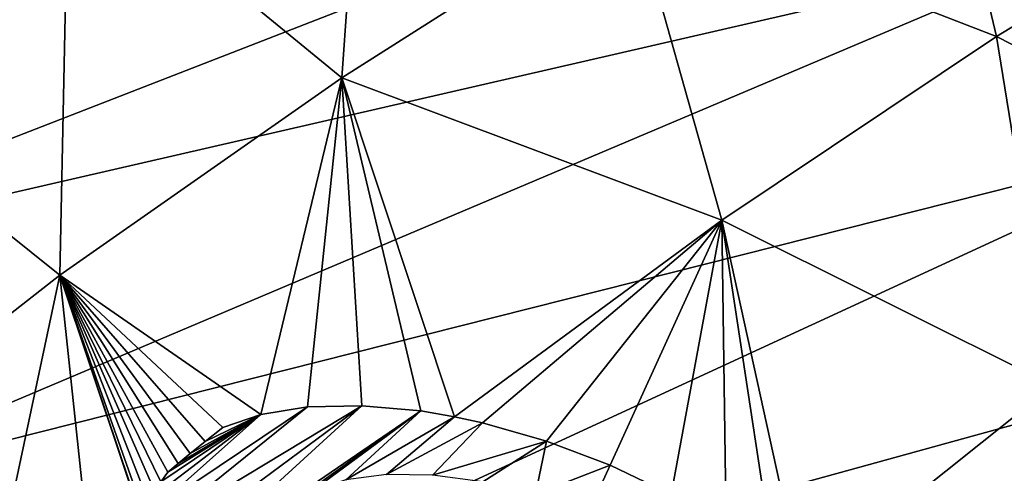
# Model space of a CAD drawing. Header units: metres. Extents: x -90 to 304, y -90 to 74.
# Tile 185 of 256: x 196.4 to 201.75, y 13.98 to 16.44. Entities that reach past the tile are written whole.
import ezdxf

# ---------------------------------------------------------------- set-up
doc = ezdxf.new("R2010")
doc.units = ezdxf.units.M
doc.layers.add('solid_21662050_350', color=7, linetype='CONTINUOUS')

msp = doc.modelspace()

# ---------------------------------------------------------------- linework, layer by layer
at = {"layer": 'solid_21662050_350'}
for points in [[(201.478729, 18.938572, 186.336472), (193.945862, 17.518572, 183.905106), (194.072083, 16.290812, 187.315338)], [(201.731796, 17.891121, 189.24588), (201.478729, 18.938572, 186.336472), (194.072083, 16.290812, 187.315338)], [(195.243927, 18.653633, 145.266541), (196.663208, 17.345339, 146.093903), (195.04776, 16.311098, 148.565399)], [(196.663208, 17.345339, 146.093903), (198.30278, 18.301991, 143.791138), (198.148682, 16.125916, 146.900696)], [(198.30278, 18.301991, 143.791138), (199.715591, 17.122034, 144.556381), (198.148682, 16.125916, 146.900696)], [(199.715591, 17.122034, 144.556381), (201.303543, 18.042074, 142.358398), (201.704544, 16.350216, 144.521545)], [(201.303543, 18.042074, 142.358398), (203.219864, 17.274538, 142.339752), (201.704544, 16.350216, 144.521545)], [(201.731796, 17.891121, 189.24588), (194.072083, 16.290812, 187.315338), (194.483124, 15.070224, 190.705658)], [(202.232681, 16.853954, 192.126709), (201.731796, 17.891121, 189.24588), (194.483124, 15.070224, 190.705658)], [(195.04776, 16.311098, 148.565399), (196.663208, 17.345339, 146.093903), (196.616791, 15.052708, 149.407089)], [(196.663208, 17.345339, 146.093903), (198.148682, 16.125916, 146.900696), (196.616791, 15.052708, 149.407089)], [(201.704544, 16.350216, 144.521545), (203.219864, 17.274538, 142.339752), (203.430923, 15.468019, 144.886948)], [(198.148682, 16.125916, 146.900696), (199.715591, 17.122034, 144.556381), (200.21376, 15.352461, 146.837296)], [(199.715591, 17.122034, 144.556381), (201.704544, 16.350216, 144.521545), (200.21376, 15.352461, 146.837296)], [(202.232681, 16.853954, 192.126709), (194.483124, 15.070224, 190.705658), (195.176437, 13.864376, 194.055023)], [(202.978134, 15.833789, 194.960327), (202.232681, 16.853954, 192.126709), (195.176437, 13.864376, 194.055023)], [(200.21376, 15.352461, 146.837296), (201.704544, 16.350216, 144.521545), (202.01355, 14.453268, 147.214157)], [(201.704544, 16.350216, 144.521545), (203.430923, 15.468019, 144.886948), (202.01355, 14.453268, 147.214157)], [(195.04776, 16.311098, 148.565399), (196.616791, 15.052708, 149.407089), (195.141647, 13.898304, 152.095978)], [(197.707901, 14.295648, 149.894882), (196.616791, 15.052708, 149.407089), (198.148682, 16.125916, 146.900696)], [(197.962555, 14.336637, 149.680573), (197.707901, 14.295648, 149.894882), (198.148682, 16.125916, 146.900696)], [(198.257019, 14.343452, 149.49649), (197.962555, 14.336637, 149.680573), (198.148682, 16.125916, 146.900696)], [(198.148682, 16.125916, 146.900696), (200.21376, 15.352461, 146.837296), (198.761047, 14.283375, 149.29509)], [(198.576721, 14.314635, 149.353928), (198.148682, 16.125916, 146.900696), (198.761047, 14.283375, 149.29509)], [(198.576721, 14.314635, 149.353928), (198.257019, 14.343452, 149.49649), (198.148682, 16.125916, 146.900696)], [(202.978134, 15.833789, 194.960327), (195.176437, 13.864376, 194.055023), (196.147705, 12.680747, 197.342682)], [(203.963333, 14.837231, 197.728378), (202.978134, 15.833789, 194.960327), (196.147705, 12.680747, 197.342682)], [(198.911942, 14.250459, 149.258713), (198.761047, 14.283375, 149.29509), (200.21376, 15.352461, 146.837296)], [(199.259811, 14.150938, 149.213196), (198.911942, 14.250459, 149.258713), (200.21376, 15.352461, 146.837296)], [(199.605545, 14.019353, 149.221497), (199.259811, 14.150938, 149.213196), (200.21376, 15.352461, 146.837296)], [(199.936996, 13.860247, 149.284103), (199.605545, 14.019353, 149.221497), (200.21376, 15.352461, 146.837296)], [(200.235641, 13.683726, 149.395844), (199.936996, 13.860247, 149.284103), (200.21376, 15.352461, 146.837296)], [(200.21376, 15.352461, 146.837296), (202.01355, 14.453268, 147.214157), (200.648926, 13.36377, 149.677185)], [(200.496094, 13.495517, 149.55069), (200.21376, 15.352461, 146.837296), (200.648926, 13.36377, 149.677185)], [(200.496094, 13.495517, 149.55069), (200.235641, 13.683726, 149.395844), (200.21376, 15.352461, 146.837296)], [(196.209229, 13.141698, 152.616074), (195.141647, 13.898304, 152.095978), (196.616791, 15.052708, 149.407089)], [(196.866501, 12.702034, 152.921799), (196.209229, 13.141698, 152.616074), (196.616791, 15.052708, 149.407089)], [(197.18454, 13.361697, 151.66925), (196.866501, 12.702034, 152.921799), (196.616791, 15.052708, 149.407089)], [(197.132706, 13.509392, 151.466461), (197.18454, 13.361697, 151.66925), (196.616791, 15.052708, 149.407089)], [(197.110809, 13.650136, 151.257736), (197.132706, 13.509392, 151.466461), (196.616791, 15.052708, 149.407089)], [(197.117294, 13.770096, 151.065506), (197.110809, 13.650136, 151.257736), (196.616791, 15.052708, 149.407089)], [(197.139206, 13.860821, 150.910355), (197.117294, 13.770096, 151.065506), (196.616791, 15.052708, 149.407089)], [(197.165222, 13.929345, 150.78775), (197.139206, 13.860821, 150.910355), (196.616791, 15.052708, 149.407089)], [(197.202881, 13.982439, 150.682373), (197.165222, 13.929345, 150.78775), (196.616791, 15.052708, 149.407089)], [(197.258743, 14.028958, 150.576385), (197.202881, 13.982439, 150.682373), (196.616791, 15.052708, 149.407089)], [(197.324722, 14.083652, 150.451797), (197.258743, 14.028958, 150.576385), (196.616791, 15.052708, 149.407089)], [(197.405182, 14.148218, 150.303467), (197.324722, 14.083652, 150.451797), (196.616791, 15.052708, 149.407089)], [(197.501129, 14.224361, 150.128281), (197.405182, 14.148218, 150.303467), (196.616791, 15.052708, 149.407089)], [(197.707901, 14.295648, 149.894882), (197.501129, 14.224361, 150.128281), (196.616791, 15.052708, 149.407089)], [(203.963333, 14.837231, 197.728378), (196.147705, 12.680747, 197.342682), (197.3909, 11.526676, 200.548233)], [(205.1819, 13.870732, 200.412933), (203.963333, 14.837231, 197.728378), (197.3909, 11.526676, 200.548233)], [(202.896011, 12.829415, 149.347763), (200.648926, 13.36377, 149.677185), (202.01355, 14.453268, 147.214157)], [(198.257019, 14.343452, 149.49649), (197.132706, 13.509392, 151.466461), (197.110809, 13.650136, 151.257736)], [(198.257019, 14.343452, 149.49649), (197.110809, 13.650136, 151.257736), (197.962555, 14.336637, 149.680573)], [(197.962555, 14.336637, 149.680573), (197.110809, 13.650136, 151.257736), (197.117294, 13.770096, 151.065506)], [(197.962555, 14.336637, 149.680573), (197.117294, 13.770096, 151.065506), (197.707901, 14.295648, 149.894882)], [(198.257019, 14.343452, 149.49649), (197.18454, 13.361697, 151.66925), (197.132706, 13.509392, 151.466461)], [(198.576721, 14.314635, 149.353928), (197.18454, 13.361697, 151.66925), (198.257019, 14.343452, 149.49649)], [(197.707901, 14.295648, 149.894882), (197.117294, 13.770096, 151.065506), (197.139206, 13.860821, 150.910355)], [(197.707901, 14.295648, 149.894882), (197.139206, 13.860821, 150.910355), (197.165222, 13.929345, 150.78775)], [(197.707901, 14.295648, 149.894882), (197.165222, 13.929345, 150.78775), (197.202881, 13.982439, 150.682373)], [(197.843903, 13.791907, 150.596725), (197.18454, 13.361697, 151.66925), (198.576721, 14.314635, 149.353928)], [(197.707901, 14.295648, 149.894882), (197.202881, 13.982439, 150.682373), (197.258743, 14.028958, 150.576385)], [(197.707901, 14.295648, 149.894882), (197.258743, 14.028958, 150.576385), (197.324722, 14.083652, 150.451797)], [(197.707901, 14.295648, 149.894882), (197.324722, 14.083652, 150.451797), (197.405182, 14.148218, 150.303467)], [(197.707901, 14.295648, 149.894882), (197.405182, 14.148218, 150.303467), (197.501129, 14.224361, 150.128281)], [(197.843903, 13.791907, 150.596725), (198.576721, 14.314635, 149.353928), (197.985931, 13.879511, 150.375687)], [(198.170425, 13.939533, 150.17337), (197.985931, 13.879511, 150.375687), (198.576721, 14.314635, 149.353928)], [(198.170425, 13.939533, 150.17337), (198.576721, 14.314635, 149.353928), (198.761047, 14.283375, 149.29509)], [(198.170425, 13.939533, 150.17337), (198.761047, 14.283375, 149.29509), (198.390915, 13.968858, 149.998535)], [(198.390915, 13.968858, 149.998535), (198.761047, 14.283375, 149.29509), (198.911942, 14.250459, 149.258713)], [(198.390915, 13.968858, 149.998535), (198.911942, 14.250459, 149.258713), (198.641296, 13.966013, 149.857269)], [(198.641296, 13.966013, 149.857269), (198.911942, 14.250459, 149.258713), (199.259811, 14.150938, 149.213196)], [(198.641296, 13.966013, 149.857269), (199.259811, 14.150938, 149.213196), (198.914139, 13.930277, 149.755447)], [(198.914139, 13.930277, 149.755447), (199.259811, 14.150938, 149.213196), (199.200333, 13.861991, 149.698273)], [(199.200333, 13.861991, 149.698273), (199.259811, 14.150938, 149.213196), (199.605545, 14.019353, 149.221497)], [(199.200333, 13.861991, 149.698273), (199.605545, 14.019353, 149.221497), (199.489166, 13.762962, 149.689621)], [(199.489166, 13.762962, 149.689621), (199.605545, 14.019353, 149.221497), (199.936996, 13.860247, 149.284103)]]:
    msp.add_3dface(points, dxfattribs=at)

doc.saveas('drawing.dxf')
